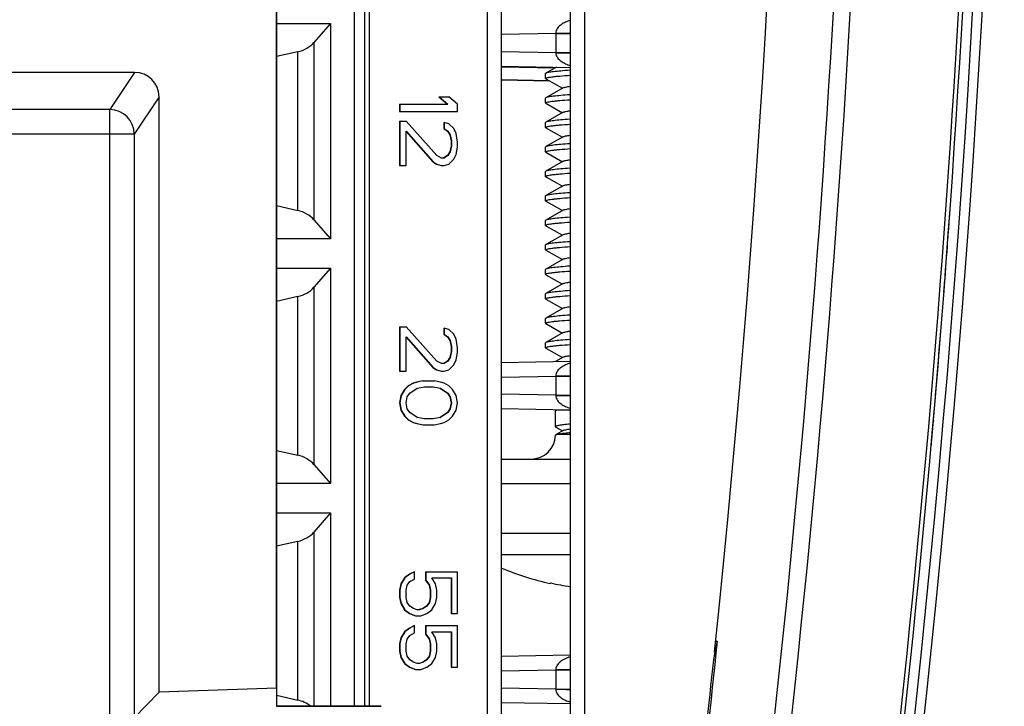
# Model space of a CAD drawing. Header units: millimetres. Extents: x 0 to 841, y 0 to 594.
# Tile 44 of 116: x 413 to 423, y 488 to 495. Entities that reach past the tile are written whole.
import ezdxf

# ---------------------------------------------------------------- set-up
doc = ezdxf.new("R2010")
doc.units = ezdxf.units.MM
doc.header["$LTSCALE"] = 46.255
doc.layers.get('0').update_dxf_attribs({"linetype": 'CONTINUOUS'})
for name, color, linetype in [('CHAMFERS', 7, 'CONTINUOUS'), ('CURVES', 7, 'CONTINUOUS'), ('DATUM_AXIS', 7, 'CONTINUOUS'), ('DRAFTS', 7, 'CONTINUOUS'), ('ECAD_132B5728', 7, 'CONTINUOUS'), ('ROUNDS', 7, 'CONTINUOUS')]:
    doc.layers.add(name, color=color, linetype=linetype)

msp = doc.modelspace()

# ---------------------------------------------------------------- linework, layer by layer
at = {"color": 7, "linetype": 'CONTINUOUS'}
for p, q in [((418.115, 494.2022), (418.0084, 494.141)), ((418.0084, 494.141), (418.0052, 494.1373)), ((418.0084, 494.0836), (418.0052, 494.0873)), ((418.0084, 494.0836), (418.176, 493.9873)), ((418.1843, 493.9921), (418.0084, 493.891)), ((418.0084, 493.891), (418.0052, 493.8873)), ((418.0084, 493.8336), (418.0052, 493.8373)), ((418.0084, 493.8336), (418.176, 493.7373)), ((418.1843, 493.7421), (418.0084, 493.641)), ((418.0084, 493.641), (418.0052, 493.6373)), ((418.0084, 493.5836), (418.0052, 493.5873)), ((418.0084, 493.5836), (418.176, 493.4873)), ((418.1843, 493.4921), (418.0084, 493.391)), ((418.0084, 493.391), (418.0052, 493.3873)), ((418.0084, 493.3336), (418.0052, 493.3373)), ((418.0084, 493.3336), (418.176, 493.2373)), ((418.1843, 493.2421), (418.0084, 493.141)), ((418.0084, 493.141), (418.0052, 493.1373)), ((418.0084, 493.0836), (418.0052, 493.0873)), ((418.0084, 493.0836), (418.176, 492.9873)), ((418.1843, 492.9921), (418.0084, 492.891)), ((418.0084, 492.891), (418.0052, 492.8873)), ((418.0084, 492.8336), (418.0052, 492.8373)), ((418.0084, 492.8336), (418.176, 492.7373)), ((418.1843, 492.7421), (418.0084, 492.641)), ((418.0084, 492.641), (418.0052, 492.6373)), ((418.0084, 492.5836), (418.0052, 492.5873)), ((418.0084, 492.5836), (418.176, 492.4873)), ((418.1843, 492.4921), (418.0084, 492.391)), ((418.0084, 492.391), (418.0052, 492.3873)), ((418.0084, 492.3336), (418.0052, 492.3373)), ((418.0084, 492.3336), (418.176, 492.2373)), ((418.1843, 492.2421), (418.0084, 492.141)), ((418.0084, 492.141), (418.0052, 492.1373)), ((418.0084, 492.0836), (418.0052, 492.0873)), ((418.0084, 492.0836), (418.176, 491.9873)), ((418.1843, 491.9921), (418.0084, 491.891)), ((418.0084, 491.891), (418.0052, 491.8873)), ((418.0084, 491.8336), (418.0052, 491.8373)), ((418.0084, 491.8336), (418.176, 491.7373)), ((418.1843, 491.7421), (418.0084, 491.641)), ((418.0084, 491.641), (418.0052, 491.6373)), ((418.0084, 491.5836), (418.0052, 491.5873)), ((418.0084, 491.5836), (418.176, 491.4873)), ((418.1843, 491.4921), (418.0084, 491.391)), ((418.0084, 491.391), (418.0052, 491.3873)), ((418.0084, 491.3336), (418.0052, 491.3373)), ((418.0084, 491.3336), (418.176, 491.2373)), ((418.1843, 491.2421), (418.1063, 491.1972)), ((418.1089, 490.6987), (418.1052, 490.6944)), ((418.111, 490.6998), (418.1089, 490.6987)), ((418.2552, 490.6998), (418.111, 490.6998)), ((418.1089, 490.4487), (418.1051, 490.4444)), ((418.1052, 490.5301), (418.1089, 490.5259)), ((418.1089, 490.5259), (418.176, 490.4873)), ((418.111, 490.4498), (418.1089, 490.4487)), ((418.1843, 490.4921), (418.111, 490.4499)), ((418.0526, 488.9289), (418.0565, 488.9353))]:
    msp.add_line(p, q, dxfattribs=at)
at = {"color": 9, "linetype": 'CONTINUOUS'}
for p, q in [((418.2552, 490.4498), (418.111, 490.4498)), ((417.5552, 489.4453), (418.2552, 489.4453)), ((417.5552, 489.2249), (418.2552, 489.2249))]:
    msp.add_line(p, q, dxfattribs=at)
at = {"color": 7, "linetype": 'CONTINUOUS'}
for points, knots in [([(418.2531, 494.1706), (418.2216, 494.1684), (418.1655, 494.164), (418.0999, 494.1578), (418.0584, 494.1525), (418.0361, 494.1489), (418.02, 494.1454), (418.0114, 494.1427), (418.0084, 494.141)], [0, 0, 0, 0, 0.3835723, 0.6839995, 0.799789, 0.8913205, 0.9580593, 1, 1, 1, 1]), ([(418.0052, 494.0873), (418.0052, 494.0892), (418.012, 494.0932), (418.0237, 494.0963), (418.0446, 494.1005), (418.0724, 494.1044), (418.1081, 494.1085), (418.1691, 494.1143), (418.2185, 494.1181), (418.2535, 494.1206)], [0, 0, 0, 0, 0.023216, 0.0746478, 0.1569388, 0.2697555, 0.4121159, 0.5825263, 1, 1, 1, 1]), ([(418.1843, 493.9921), (418.1873, 493.9938), (418.1955, 493.9967), (418.2189, 494.0025), (418.2394, 494.0056), (418.2547, 494.0078)], [0, 0, 0, 0, 0.1431209, 0.3578358, 1, 1, 1, 1]), ([(418.0052, 493.8373), (418.0052, 493.8392), (418.012, 493.8432), (418.0236, 493.8463), (418.0445, 493.8505), (418.0724, 493.8544), (418.108, 493.8585), (418.1691, 493.8643), (418.2184, 493.8681), (418.2534, 493.8706)], [0, 0, 0, 0, 0.0232149, 0.0746448, 0.156932, 0.2697472, 0.412105, 0.5825182, 1, 1, 1, 1]), ([(418.2535, 493.9206), (418.2219, 493.9184), (418.1657, 493.9141), (418.1, 493.9078), (418.0585, 493.9025), (418.0361, 493.899), (418.02, 493.8954), (418.0114, 493.8927), (418.0084, 493.891)], [0, 0, 0, 0, 0.3835614, 0.6840029, 0.7997994, 0.8913355, 0.9580726, 1, 1, 1, 1]), ([(418.1843, 493.7421), (418.1873, 493.7438), (418.1955, 493.7467), (418.2189, 493.7525), (418.2394, 493.7556), (418.2547, 493.7578)], [0, 0, 0, 0, 0.1431209, 0.3578358, 1, 1, 1, 1]), ([(418.2534, 493.6706), (418.2218, 493.6684), (418.1656, 493.6641), (418.1, 493.6578), (418.0584, 493.6525), (418.0361, 493.649), (418.02, 493.6454), (418.0114, 493.6427), (418.0084, 493.641)], [0, 0, 0, 0, 0.3835574, 0.6839968, 0.7997932, 0.8913288, 0.9580685, 1, 1, 1, 1]), ([(418.0052, 493.5873), (418.0052, 493.5892), (418.012, 493.5932), (418.0236, 493.5963), (418.0445, 493.6005), (418.0724, 493.6044), (418.108, 493.6085), (418.169, 493.6143), (418.2182, 493.6181), (418.2532, 493.6206)], [0, 0, 0, 0, 0.0232235, 0.0746592, 0.1569496, 0.2697611, 0.412109, 0.582513, 1, 1, 1, 1]), ([(418.1843, 493.4921), (418.1873, 493.4938), (418.1955, 493.4967), (418.2189, 493.5025), (418.2394, 493.5056), (418.2547, 493.5078)], [0, 0, 0, 0, 0.1431209, 0.3578358, 1, 1, 1, 1]), ([(418.0052, 493.3373), (418.0052, 493.3392), (418.012, 493.3432), (418.0236, 493.3463), (418.0445, 493.3505), (418.0723, 493.3544), (418.1079, 493.3585), (418.1689, 493.3643), (418.2182, 493.3681), (418.2531, 493.3706)], [0, 0, 0, 0, 0.0232233, 0.0746554, 0.1569358, 0.2697435, 0.4120898, 0.5824992, 1, 1, 1, 1]), ([(418.2532, 493.4206), (418.2217, 493.4184), (418.1655, 493.414), (418.0999, 493.4078), (418.0584, 493.4025), (418.0361, 493.3989), (418.02, 493.3954), (418.0114, 493.3927), (418.0084, 493.391)], [0, 0, 0, 0, 0.3835666, 0.6839903, 0.7997797, 0.8913175, 0.95806, 1, 1, 1, 1]), ([(418.1843, 493.2421), (418.1873, 493.2438), (418.1955, 493.2467), (418.2189, 493.2525), (418.2394, 493.2556), (418.2547, 493.2578)], [0, 0, 0, 0, 0.143121, 0.3578358, 1, 1, 1, 1]), ([(418.2531, 493.1706), (418.2216, 493.1684), (418.1655, 493.164), (418.0999, 493.1578), (418.0584, 493.1525), (418.0361, 493.1489), (418.02, 493.1454), (418.0114, 493.1427), (418.0084, 493.141)], [0, 0, 0, 0, 0.3835723, 0.6839995, 0.799789, 0.8913205, 0.9580593, 1, 1, 1, 1]), ([(418.0052, 493.0873), (418.0052, 493.0892), (418.012, 493.0932), (418.0237, 493.0963), (418.0446, 493.1005), (418.0724, 493.1044), (418.1081, 493.1085), (418.1691, 493.1143), (418.2185, 493.1181), (418.2535, 493.1206)], [0, 0, 0, 0, 0.023216, 0.0746478, 0.1569388, 0.2697555, 0.4121159, 0.5825263, 1, 1, 1, 1]), ([(418.1843, 492.9921), (418.1873, 492.9938), (418.1955, 492.9967), (418.2189, 493.0025), (418.2394, 493.0056), (418.2547, 493.0078)], [0, 0, 0, 0, 0.1431209, 0.3578358, 1, 1, 1, 1]), ([(418.0052, 492.8373), (418.0052, 492.8392), (418.012, 492.8432), (418.0236, 492.8463), (418.0445, 492.8505), (418.0724, 492.8544), (418.108, 492.8585), (418.1691, 492.8643), (418.2184, 492.8681), (418.2534, 492.8706)], [0, 0, 0, 0, 0.0232149, 0.0746448, 0.156932, 0.2697472, 0.412105, 0.5825182, 1, 1, 1, 1]), ([(418.2535, 492.9206), (418.2219, 492.9184), (418.1657, 492.9141), (418.1, 492.9078), (418.0585, 492.9025), (418.0361, 492.899), (418.02, 492.8954), (418.0114, 492.8927), (418.0084, 492.891)], [0, 0, 0, 0, 0.3835614, 0.6840029, 0.7997994, 0.8913355, 0.9580726, 1, 1, 1, 1]), ([(418.1843, 492.7421), (418.1873, 492.7438), (418.1955, 492.7467), (418.2189, 492.7525), (418.2394, 492.7556), (418.2547, 492.7578)], [0, 0, 0, 0, 0.1431209, 0.3578358, 1, 1, 1, 1]), ([(418.2534, 492.6706), (418.2218, 492.6684), (418.1656, 492.6641), (418.1, 492.6578), (418.0584, 492.6525), (418.0361, 492.649), (418.02, 492.6454), (418.0114, 492.6427), (418.0084, 492.641)], [0, 0, 0, 0, 0.3835574, 0.6839968, 0.7997932, 0.8913288, 0.9580685, 1, 1, 1, 1]), ([(418.0052, 492.5873), (418.0052, 492.5892), (418.012, 492.5932), (418.0236, 492.5963), (418.0445, 492.6005), (418.0724, 492.6044), (418.108, 492.6085), (418.169, 492.6143), (418.2182, 492.6181), (418.2532, 492.6206)], [0, 0, 0, 0, 0.0232235, 0.0746592, 0.1569496, 0.2697611, 0.412109, 0.582513, 1, 1, 1, 1]), ([(418.1843, 492.4921), (418.1873, 492.4938), (418.1955, 492.4967), (418.2189, 492.5025), (418.2394, 492.5056), (418.2547, 492.5078)], [0, 0, 0, 0, 0.1431209, 0.3578358, 1, 1, 1, 1]), ([(418.0052, 492.3373), (418.0052, 492.3392), (418.012, 492.3432), (418.0236, 492.3463), (418.0445, 492.3505), (418.0723, 492.3544), (418.1079, 492.3585), (418.1689, 492.3643), (418.2182, 492.3681), (418.2531, 492.3706)], [0, 0, 0, 0, 0.0232233, 0.0746554, 0.1569358, 0.2697435, 0.4120898, 0.5824992, 1, 1, 1, 1]), ([(418.2532, 492.4206), (418.2217, 492.4184), (418.1655, 492.414), (418.0999, 492.4078), (418.0584, 492.4025), (418.0361, 492.3989), (418.02, 492.3954), (418.0114, 492.3927), (418.0084, 492.391)], [0, 0, 0, 0, 0.3835666, 0.6839903, 0.7997797, 0.8913175, 0.95806, 1, 1, 1, 1]), ([(418.1843, 492.2421), (418.1873, 492.2438), (418.1955, 492.2467), (418.2189, 492.2525), (418.2394, 492.2556), (418.2547, 492.2578)], [0, 0, 0, 0, 0.143121, 0.3578358, 1, 1, 1, 1]), ([(418.2531, 492.1706), (418.2216, 492.1684), (418.1655, 492.164), (418.0999, 492.1578), (418.0584, 492.1525), (418.0361, 492.1489), (418.02, 492.1454), (418.0114, 492.1427), (418.0084, 492.141)], [0, 0, 0, 0, 0.3835723, 0.6839995, 0.799789, 0.8913205, 0.9580593, 1, 1, 1, 1]), ([(418.0052, 492.0873), (418.0052, 492.0892), (418.012, 492.0932), (418.0237, 492.0963), (418.0446, 492.1005), (418.0724, 492.1044), (418.1081, 492.1085), (418.1691, 492.1143), (418.2185, 492.1181), (418.2535, 492.1206)], [0, 0, 0, 0, 0.023216, 0.0746478, 0.1569388, 0.2697555, 0.4121159, 0.5825263, 1, 1, 1, 1]), ([(418.1843, 491.9921), (418.1873, 491.9938), (418.1955, 491.9967), (418.2189, 492.0025), (418.2394, 492.0056), (418.2547, 492.0078)], [0, 0, 0, 0, 0.1431209, 0.3578358, 1, 1, 1, 1]), ([(418.0052, 491.8373), (418.0052, 491.8392), (418.012, 491.8432), (418.0236, 491.8463), (418.0445, 491.8505), (418.0724, 491.8544), (418.108, 491.8585), (418.1691, 491.8643), (418.2184, 491.8681), (418.2534, 491.8706)], [0, 0, 0, 0, 0.0232149, 0.0746448, 0.156932, 0.2697472, 0.412105, 0.5825182, 1, 1, 1, 1]), ([(418.2535, 491.9206), (418.2219, 491.9184), (418.1657, 491.9141), (418.1, 491.9078), (418.0585, 491.9025), (418.0361, 491.899), (418.02, 491.8954), (418.0114, 491.8927), (418.0084, 491.891)], [0, 0, 0, 0, 0.3835614, 0.6840029, 0.7997994, 0.8913355, 0.9580726, 1, 1, 1, 1]), ([(418.1843, 491.7421), (418.1873, 491.7438), (418.1955, 491.7467), (418.2189, 491.7525), (418.2394, 491.7556), (418.2547, 491.7578)], [0, 0, 0, 0, 0.1431209, 0.3578358, 1, 1, 1, 1]), ([(418.2534, 491.6706), (418.2218, 491.6684), (418.1656, 491.6641), (418.1, 491.6578), (418.0584, 491.6525), (418.0361, 491.649), (418.02, 491.6454), (418.0114, 491.6427), (418.0084, 491.641)], [0, 0, 0, 0, 0.3835574, 0.6839968, 0.7997932, 0.8913288, 0.9580685, 1, 1, 1, 1]), ([(418.0052, 491.5873), (418.0052, 491.5892), (418.012, 491.5932), (418.0236, 491.5963), (418.0445, 491.6005), (418.0724, 491.6044), (418.108, 491.6085), (418.169, 491.6143), (418.2182, 491.6181), (418.2532, 491.6206)], [0, 0, 0, 0, 0.0232235, 0.0746592, 0.1569496, 0.2697611, 0.412109, 0.582513, 1, 1, 1, 1]), ([(418.1843, 491.4921), (418.1873, 491.4938), (418.1955, 491.4967), (418.2189, 491.5025), (418.2394, 491.5056), (418.2547, 491.5078)], [0, 0, 0, 0, 0.1431209, 0.3578358, 1, 1, 1, 1]), ([(418.0052, 491.3373), (418.0052, 491.3392), (418.012, 491.3432), (418.0236, 491.3463), (418.0445, 491.3505), (418.0723, 491.3544), (418.1079, 491.3585), (418.1689, 491.3643), (418.2182, 491.3681), (418.2531, 491.3706)], [0, 0, 0, 0, 0.0232233, 0.0746554, 0.1569358, 0.2697435, 0.4120898, 0.5824992, 1, 1, 1, 1]), ([(418.2532, 491.4206), (418.2217, 491.4184), (418.1655, 491.414), (418.0999, 491.4078), (418.0584, 491.4025), (418.0361, 491.3989), (418.02, 491.3954), (418.0114, 491.3927), (418.0084, 491.391)], [0, 0, 0, 0, 0.3835666, 0.6839903, 0.7997797, 0.8913175, 0.95806, 1, 1, 1, 1]), ([(418.1843, 491.2421), (418.1873, 491.2438), (418.1955, 491.2467), (418.2189, 491.2525), (418.2394, 491.2556), (418.2547, 491.2578)], [0, 0, 0, 0, 0.143121, 0.3578358, 1, 1, 1, 1]), ([(418.111, 490.6998), (418.1116, 490.7), (418.1143, 490.701), (418.1172, 490.7016), (418.1195, 490.7021)], [0, 0, 0, 0, 0.1941839, 1, 1, 1, 1]), ([(418.2534, 490.5575), (418.2322, 490.5555), (418.1955, 490.5517), (418.1532, 490.5458), (418.1282, 490.541), (418.1161, 490.5375), (418.1086, 490.5348), (418.1052, 490.5315), (418.1052, 490.5301)], [0, 0, 0, 0, 0.4181094, 0.7274198, 0.8386574, 0.9201903, 0.9725313, 1, 1, 1, 1]), ([(418.111, 490.4498), (418.1168, 490.4524), (418.1331, 490.4564), (418.1632, 490.4617), (418.2047, 490.4669), (418.2361, 490.4702), (418.2535, 490.4718)], [0, 0, 0, 0, 0.1319076, 0.3448102, 0.6358473, 1, 1, 1, 1]), ([(418.1843, 490.4921), (418.1873, 490.4938), (418.1955, 490.4967), (418.2189, 490.5025), (418.2394, 490.5056), (418.2547, 490.5078)], [0, 0, 0, 0, 0.1431209, 0.3578358, 1, 1, 1, 1])]:
    msp.add_open_spline(points, degree=3, knots=knots, dxfattribs=at)
at = {"layer": 'CHAMFERS', "color": 7, "linetype": 'CONTINUOUS'}
msp.add_line((415.2552, 487.8617), (415.2552, 487.6769), dxfattribs=at)
at = {"layer": 'CURVES', "color": 40, "linetype": 'CONTINUOUS'}
for p, q in [((415.2552, 497.0956), (415.2552, 487.6769)), ((422.127, 492.6046), (422.1272, 492.608)), ((422.1033, 492.282), (422.1036, 492.2857)), ((422.0975, 492.2042), (422.0977, 492.2072)), ((422.0062, 491.0535), (422.0066, 491.059)), ((421.9742, 490.6769), (421.9749, 490.6849)), ((421.9749, 490.6853), (421.9749, 490.6848)), ((421.9674, 490.5977), (421.9671, 490.594)), ((415.2552, 487.6769), (416.3238, 487.6756))]:
    msp.add_line(p, q, dxfattribs=at)
for start, end in [(355.866282, 355.902246), (355.804793, 355.864891), (355.577355, 355.674837), (354.927132, 355.366099)]:
    msp.add_arc((282.4914, 502.6998), 140, start, end, dxfattribs=at)
for major_axis, start_param, end_param in [((140, 0), 6.2087246, 6.211018), ((0, 140), -1.6458179, -1.6452728), ((0, 140), 4.6351993, 4.6373544), ((140, 0), 6.1946471, 6.2037267)]:
    msp.add_ellipse((282.4914, 502.6998), major_axis=major_axis, ratio=1, start_param=start_param, end_param=end_param, dxfattribs=at)
at = {"layer": 'DATUM_AXIS', "color": 7, "linetype": 'CONTINUOUS'}
for p, q in [((418.0052, 494.0873), (418.0052, 494.1373)), ((418.0052, 493.8373), (418.0052, 493.8873)), ((418.0052, 493.5873), (418.0052, 493.6373)), ((418.0052, 493.3373), (418.0052, 493.3873)), ((418.0052, 493.0873), (418.0052, 493.1373)), ((418.0052, 492.8373), (418.0052, 492.8873)), ((418.0052, 492.5873), (418.0052, 492.6373)), ((418.0052, 492.3373), (418.0052, 492.3873)), ((418.0052, 492.0873), (418.0052, 492.1373)), ((418.0052, 491.8373), (418.0052, 491.8873)), ((418.0052, 491.5873), (418.0052, 491.6373)), ((418.0052, 491.3373), (418.0052, 491.3873)), ((418.1052, 490.5301), (418.1052, 490.6944))]:
    msp.add_line(p, q, dxfattribs=at)
for centre, radius, start, end in [((417.8552, 490.4498), 0.25, 270, 358.76145), ((418.7552, 492.0088), 3.159, 247.64903, 257.15058)]:
    msp.add_arc(centre, radius, start, end, dxfattribs=at)
at = {"layer": 'DRAFTS', "color": 7, "linetype": 'CONTINUOUS'}
for p, q in [((415.2552, 487.8617), (415.2552, 517.5379)), ((419.7423, 488.3405), (419.7613, 488.3404)), ((419.7222, 488.1497), (419.7387, 488.2299)), ((419.7387, 488.2299), (419.7307, 488.2299)), ((415.2552, 487.8617), (414.0552, 487.8198))]:
    msp.add_line(p, q, dxfattribs=at)
for start, end in [(353.981236, 6.018764), (353.359884, 353.947767)]:
    msp.add_arc((282.4914, 502.6998), 138, start, end, dxfattribs=at)
msp.add_ellipse((282.4914, 516.64), major_axis=(0, 140.8203), ratio=0.9950882, start_param=-1.7739375, end_param=-1.7731366, dxfattribs=at)
at = {"layer": 'ECAD_132B5728', "color": 9, "linetype": 'CONTINUOUS'}
for p, q in [((416.0513, 487.6759), (416.0513, 494.7998)), ((417.4104, 487.2998), (417.4104, 494.7998)), ((415.4733, 492.7397), (415.4733, 494.3599)), ((415.6375, 494.4544), (415.6375, 492.6451)), ((415.6375, 491.9544), (415.6375, 490.1451)), ((415.4733, 490.2397), (415.4733, 491.8599)), ((415.6375, 489.4544), (415.6375, 487.6764)), ((415.4733, 487.7397), (415.4733, 489.3599))]:
    msp.add_line(p, q, dxfattribs=at)
at = {"layer": 'ECAD_132B5728', "color": 7, "linetype": 'CONTINUOUS'}
for p, q in [((416.1579, 487.6758), (416.1579, 494.7998)), ((416.2016, 494.7998), (416.2016, 487.6757)), ((417.5552, 487.2998), (417.5552, 494.7998)), ((415.2552, 494.6498), (415.8056, 494.6498)), ((415.8056, 494.6498), (415.6375, 494.4544)), ((415.8056, 494.6498), (415.8056, 492.4498)), ((415.4733, 494.3599), (415.2552, 494.3106)), ((416.914, 493.8998), (417.0174, 493.8998)), ((416.914, 493.8998), (417.0017, 493.8248)), ((416.9171, 493.8998), (417.0048, 493.8248)), ((417.1051, 493.8248), (417.0174, 493.8998)), ((416.5132, 493.8248), (417.0048, 493.8248)), ((416.5132, 493.8248), (416.5132, 493.7498)), ((416.5162, 493.8248), (416.5162, 493.7498)), ((417.1051, 493.7498), (417.1051, 493.8248)), ((416.5132, 493.7498), (417.1051, 493.7498)), ((416.5132, 493.6498), (416.5789, 493.6498)), ((416.5132, 493.6498), (416.5132, 493.1998)), ((416.5162, 493.6498), (416.5162, 493.1998)), ((416.8921, 493.2998), (416.5789, 493.6498)), ((416.9642, 493.6373), (416.9672, 493.6373)), ((416.9642, 493.6373), (416.9642, 493.5748)), ((416.9642, 493.5748), (416.9672, 493.5748)), ((416.9642, 493.5748), (417.0017, 493.5498)), ((417.0174, 493.6248), (416.9672, 493.6373)), ((416.9672, 493.6373), (416.9672, 493.5748)), ((416.9672, 493.5748), (417.0048, 493.5498)), ((417.0675, 493.5748), (417.0174, 493.6248)), ((417.0925, 493.5248), (417.0675, 493.5748)), ((416.5789, 493.5498), (416.8545, 493.2373)), ((416.5789, 493.1998), (416.5789, 493.5498)), ((416.5789, 493.5463), (416.8514, 493.2373)), ((417.0017, 493.5498), (417.0048, 493.5498)), ((417.0017, 493.5498), (417.0268, 493.5123)), ((417.0048, 493.5498), (417.0299, 493.5123)), ((417.0268, 493.5123), (417.0299, 493.5123)), ((417.0268, 493.5123), (417.0393, 493.4498)), ((417.0299, 493.5123), (417.0424, 493.4498)), ((417.1051, 493.4373), (417.0925, 493.5248)), ((417.0393, 493.3998), (417.0268, 493.3373)), ((417.0424, 493.3998), (417.0299, 493.3373)), ((417.0393, 493.4498), (417.0424, 493.4498)), ((417.0393, 493.4498), (417.0393, 493.3998)), ((417.0393, 493.3998), (417.0424, 493.3998)), ((417.0424, 493.4498), (417.0424, 493.3998)), ((417.0925, 493.3123), (417.1051, 493.3873)), ((417.1051, 493.3873), (417.1051, 493.4373)), ((416.9422, 493.2748), (416.8921, 493.2998)), ((416.9672, 493.2748), (416.9422, 493.2748)), ((417.0017, 493.2998), (416.9663, 493.2762)), ((417.0048, 493.2998), (416.9672, 493.2748)), ((417.0268, 493.3373), (417.0017, 493.2998)), ((417.0017, 493.2998), (417.0048, 493.2998)), ((417.0299, 493.3373), (417.0048, 493.2998)), ((417.0174, 493.2123), (417.0675, 493.2623)), ((417.0268, 493.3373), (417.0299, 493.3373)), ((417.0675, 493.2623), (417.0925, 493.3123)), ((416.5132, 493.1998), (416.5789, 493.1998)), ((416.8514, 493.2373), (416.8545, 493.2373)), ((416.8514, 493.2373), (416.889, 493.2123)), ((416.8545, 493.2373), (416.8921, 493.2123)), ((416.889, 493.2123), (416.8921, 493.2123)), ((416.889, 493.2123), (416.9391, 493.1998)), ((416.8921, 493.2123), (416.9422, 493.1998)), ((416.9391, 493.1998), (416.9672, 493.1998)), ((416.9672, 493.1998), (417.0174, 493.2123)), ((415.2552, 492.7889), (415.4733, 492.7397)), ((415.6375, 492.6451), (415.8056, 492.4498)), ((415.8056, 492.4498), (415.2552, 492.4498)), ((415.2552, 492.1498), (415.8056, 492.1498)), ((415.8056, 492.1498), (415.6375, 491.9544)), ((415.8056, 492.1498), (415.8056, 489.9498)), ((415.4733, 491.8599), (415.2552, 491.8106)), ((416.5132, 491.5498), (416.5789, 491.5498)), ((416.5132, 491.5498), (416.5132, 491.0998)), ((416.5162, 491.5498), (416.5162, 491.0998)), ((416.8921, 491.1998), (416.5789, 491.5498)), ((416.5789, 491.4498), (416.8545, 491.1373)), ((416.5789, 491.0998), (416.5789, 491.4498)), ((416.5789, 491.4463), (416.8514, 491.1373)), ((416.9642, 491.5373), (416.9672, 491.5373)), ((416.9642, 491.5373), (416.9642, 491.4748)), ((416.9642, 491.4748), (416.9672, 491.4748)), ((416.9642, 491.4748), (417.0017, 491.4498)), ((417.0174, 491.5248), (416.9672, 491.5373)), ((416.9672, 491.5373), (416.9672, 491.4748)), ((416.9672, 491.4748), (417.0048, 491.4498)), ((417.0017, 491.4498), (417.0048, 491.4498)), ((417.0017, 491.4498), (417.0268, 491.4123)), ((417.0048, 491.4498), (417.0299, 491.4123)), ((417.0675, 491.4748), (417.0174, 491.5248)), ((417.0925, 491.4248), (417.0675, 491.4748)), ((417.0268, 491.4123), (417.0299, 491.4123)), ((417.0268, 491.4123), (417.0393, 491.3498)), ((417.0299, 491.4123), (417.0424, 491.3498)), ((417.0393, 491.3498), (417.0424, 491.3498)), ((417.0393, 491.3498), (417.0393, 491.2998)), ((417.0424, 491.3498), (417.0424, 491.2998)), ((417.1051, 491.3373), (417.0925, 491.4248)), ((417.0393, 491.2998), (417.0268, 491.2373)), ((417.0424, 491.2998), (417.0299, 491.2373)), ((417.0393, 491.2998), (417.0424, 491.2998)), ((417.0925, 491.2123), (417.1051, 491.2873)), ((417.1051, 491.2873), (417.1051, 491.3373)), ((416.8514, 491.1373), (416.8545, 491.1373)), ((416.8514, 491.1373), (416.889, 491.1123)), ((416.8545, 491.1373), (416.8921, 491.1123)), ((416.9422, 491.1748), (416.8921, 491.1998)), ((416.9672, 491.1748), (416.9422, 491.1748)), ((417.0017, 491.1998), (416.9663, 491.1762)), ((417.0048, 491.1998), (416.9672, 491.1748)), ((417.0268, 491.2373), (417.0017, 491.1998)), ((417.0017, 491.1998), (417.0048, 491.1998)), ((417.0299, 491.2373), (417.0048, 491.1998)), ((417.0174, 491.1123), (417.0675, 491.1623)), ((417.0268, 491.2373), (417.0299, 491.2373)), ((417.0675, 491.1623), (417.0925, 491.2123)), ((416.5132, 491.0998), (416.5789, 491.0998)), ((416.889, 491.1123), (416.8921, 491.1123)), ((416.889, 491.1123), (416.9391, 491.0998)), ((416.8921, 491.1123), (416.9422, 491.0998)), ((416.9391, 491.0998), (416.9672, 491.0998)), ((416.9672, 491.0998), (417.0174, 491.1123)), ((416.6008, 490.9498), (416.5633, 490.9123)), ((416.6039, 490.9498), (416.5664, 490.9123)), ((416.651, 490.9748), (416.6008, 490.9498)), ((416.6008, 490.9498), (416.6039, 490.9498)), ((416.6541, 490.9748), (416.6039, 490.9498)), ((416.6885, 490.9873), (416.651, 490.9748)), ((416.651, 490.9748), (416.6541, 490.9748)), ((416.6916, 490.9873), (416.6541, 490.9748)), ((416.7512, 490.9998), (416.6885, 490.9873)), ((416.6885, 490.9873), (416.6916, 490.9873)), ((416.7543, 490.9998), (416.6916, 490.9873)), ((416.6916, 490.9248), (416.7668, 490.9373)), ((416.7512, 490.9998), (416.867, 490.9998)), ((416.7668, 490.9373), (416.8545, 490.9373)), ((416.8544, 490.9368), (416.9266, 490.9248)), ((416.8545, 490.9373), (416.9297, 490.9248)), ((416.9297, 490.9873), (416.867, 490.9998)), ((416.9672, 490.9748), (416.9297, 490.9873)), ((417.0174, 490.9498), (416.9672, 490.9748)), ((417.0549, 490.9123), (417.0174, 490.9498)), ((416.5257, 490.8498), (416.5132, 490.7748)), ((416.5288, 490.8498), (416.5162, 490.7748)), ((416.5633, 490.9123), (416.5257, 490.8498)), ((416.5257, 490.8498), (416.5288, 490.8498)), ((416.5664, 490.9123), (416.5288, 490.8498)), ((416.5633, 490.9123), (416.5664, 490.9123)), ((416.5789, 490.7748), (416.5914, 490.8373)), ((416.5914, 490.8373), (416.6165, 490.8748)), ((416.6165, 490.8748), (416.6916, 490.9248)), ((416.9266, 490.9248), (416.9297, 490.9248)), ((416.9266, 490.9248), (417.0017, 490.8748)), ((416.9297, 490.9248), (417.0048, 490.8748)), ((417.0017, 490.8748), (417.0048, 490.8748)), ((417.0017, 490.8748), (417.0268, 490.8373)), ((417.0048, 490.8748), (417.0299, 490.8373)), ((417.0268, 490.8373), (417.0299, 490.8373)), ((417.0268, 490.8373), (417.0393, 490.7748)), ((417.0299, 490.8373), (417.0424, 490.7748)), ((417.0925, 490.8498), (417.0549, 490.9123)), ((417.1051, 490.7748), (417.0925, 490.8498)), ((416.5132, 490.7748), (416.5162, 490.7748)), ((416.5132, 490.7748), (416.5257, 490.6998)), ((416.5162, 490.7748), (416.5288, 490.6998)), ((416.5914, 490.7123), (416.5789, 490.7748)), ((417.0393, 490.7748), (417.0268, 490.7123)), ((417.0424, 490.7748), (417.0299, 490.7123)), ((417.0393, 490.7748), (417.0424, 490.7748)), ((417.0925, 490.6998), (417.1051, 490.7748)), ((416.5257, 490.6998), (416.5288, 490.6998)), ((416.5257, 490.6998), (416.5633, 490.6373)), ((416.5288, 490.6998), (416.5664, 490.6373)), ((416.5633, 490.6373), (416.5664, 490.6373)), ((416.5633, 490.6373), (416.6008, 490.5998)), ((416.5664, 490.6373), (416.6039, 490.5998)), ((416.6165, 490.6748), (416.5914, 490.7123)), ((416.6916, 490.6248), (416.6165, 490.6748)), ((417.0017, 490.6748), (416.9266, 490.6248)), ((417.0048, 490.6748), (416.9297, 490.6248)), ((417.0268, 490.7123), (417.0017, 490.6748)), ((417.0017, 490.6748), (417.0048, 490.6748)), ((417.0299, 490.7123), (417.0048, 490.6748)), ((417.0174, 490.5998), (417.0549, 490.6373)), ((417.0268, 490.7123), (417.0299, 490.7123)), ((417.0549, 490.6373), (417.0925, 490.6998)), ((416.6008, 490.5998), (416.6039, 490.5998)), ((416.6008, 490.5998), (416.651, 490.5748)), ((416.6039, 490.5998), (416.6541, 490.5748)), ((416.651, 490.5748), (416.6541, 490.5748)), ((416.651, 490.5748), (416.6885, 490.5623)), ((416.6541, 490.5748), (416.6916, 490.5623)), ((416.6885, 490.5623), (416.6916, 490.5623)), ((416.6885, 490.5623), (416.7512, 490.5498)), ((416.7668, 490.6123), (416.6916, 490.6248)), ((416.6916, 490.5623), (416.7543, 490.5498)), ((416.7512, 490.5498), (416.867, 490.5498)), ((416.8545, 490.6123), (416.7668, 490.6123)), ((416.9266, 490.6248), (416.8544, 490.6128)), ((416.9297, 490.6248), (416.8545, 490.6123)), ((416.867, 490.5498), (416.9297, 490.5623)), ((416.9266, 490.6248), (416.9297, 490.6248)), ((416.9297, 490.5623), (416.9672, 490.5748)), ((416.9672, 490.5748), (417.0174, 490.5998)), ((415.2552, 490.2889), (415.4733, 490.2397)), ((415.6375, 490.1451), (415.8056, 489.9498)), ((415.8056, 489.9498), (415.2552, 489.9498)), ((415.2552, 489.6498), (415.8056, 489.6498)), ((415.8056, 489.6498), (415.6375, 489.4544)), ((415.8056, 489.6498), (415.8056, 487.6762)), ((415.4733, 489.3599), (415.2552, 489.3106)), ((416.6134, 489.0248), (416.5633, 488.9873)), ((416.6165, 489.0248), (416.5664, 488.9873)), ((416.6635, 489.0498), (416.6134, 489.0248)), ((416.6134, 489.0248), (416.6165, 489.0248)), ((416.6666, 489.0498), (416.6165, 489.0248)), ((416.6635, 489.0498), (416.6666, 489.0498)), ((416.6666, 488.9748), (416.6666, 489.0498)), ((416.7762, 489.0498), (417.1051, 489.0498)), ((416.7762, 489.0498), (416.7762, 488.9623)), ((416.7793, 489.0498), (416.7793, 488.9623)), ((417.1051, 488.6248), (417.1051, 489.0498)), ((416.5257, 488.9248), (416.5132, 488.8623)), ((416.5288, 488.9248), (416.5162, 488.8623)), ((416.5633, 488.9873), (416.5257, 488.9248)), ((416.5257, 488.9248), (416.5288, 488.9248)), ((416.5664, 488.9873), (416.5288, 488.9248)), ((416.5633, 488.9873), (416.5664, 488.9873)), ((416.5914, 488.9123), (416.6165, 488.9498)), ((416.6165, 488.9498), (416.6666, 488.9748)), ((416.7762, 488.9623), (416.7793, 488.9623)), ((416.7762, 488.9623), (416.8138, 488.9123)), ((416.7793, 488.9623), (416.8169, 488.9123)), ((416.842, 488.9873), (417.0424, 488.9873)), ((416.8796, 488.9248), (416.842, 488.9873)), ((416.8921, 488.8623), (416.8796, 488.9248)), ((417.0393, 488.9873), (417.0393, 488.6248)), ((417.0424, 488.9873), (417.0424, 488.6248)), ((416.5132, 488.8623), (416.5162, 488.8623)), ((416.5132, 488.8623), (416.5132, 488.7873)), ((416.5162, 488.8623), (416.5162, 488.7873)), ((416.5789, 488.8623), (416.5914, 488.9123)), ((416.5789, 488.7873), (416.5789, 488.8623)), ((416.8138, 488.9123), (416.8169, 488.9123)), ((416.8138, 488.9123), (416.8263, 488.8623)), ((416.8169, 488.9123), (416.8294, 488.8623)), ((416.8263, 488.8623), (416.8294, 488.8623)), ((416.8263, 488.8623), (416.8263, 488.7873)), ((416.8294, 488.8623), (416.8294, 488.7873)), ((416.8921, 488.7873), (416.8921, 488.8623)), ((416.5132, 488.7873), (416.5162, 488.7873)), ((416.5132, 488.7873), (416.5257, 488.7248)), ((416.5162, 488.7873), (416.5288, 488.7248)), ((416.5257, 488.7248), (416.5288, 488.7248)), ((416.5257, 488.7248), (416.5633, 488.6623)), ((416.5288, 488.7248), (416.5664, 488.6623)), ((416.5914, 488.7373), (416.5789, 488.7873)), ((416.6165, 488.6998), (416.5914, 488.7373)), ((416.8138, 488.7373), (416.7888, 488.6998)), ((416.8169, 488.7373), (416.7919, 488.6998)), ((416.8263, 488.7873), (416.8138, 488.7373)), ((416.8138, 488.7373), (416.8169, 488.7373)), ((416.8294, 488.7873), (416.8169, 488.7373)), ((416.8263, 488.7873), (416.8294, 488.7873)), ((416.842, 488.6623), (416.8796, 488.7248)), ((416.8796, 488.7248), (416.8921, 488.7873)), ((416.5633, 488.6623), (416.5664, 488.6623)), ((416.5633, 488.6623), (416.6134, 488.6248)), ((416.5664, 488.6623), (416.6165, 488.6248)), ((416.6134, 488.6248), (416.6165, 488.6248)), ((416.6134, 488.6248), (416.676, 488.5998)), ((416.6541, 488.6748), (416.6165, 488.6998)), ((416.6165, 488.6248), (416.6791, 488.5998)), ((416.6916, 488.6623), (416.6541, 488.6748)), ((416.7167, 488.6623), (416.6916, 488.6623)), ((416.7512, 488.6748), (416.7164, 488.6632)), ((416.7543, 488.6748), (416.7167, 488.6623)), ((416.7292, 488.5998), (416.7919, 488.6248)), ((416.7888, 488.6998), (416.7512, 488.6748)), ((416.7512, 488.6748), (416.7543, 488.6748)), ((416.7919, 488.6998), (416.7543, 488.6748)), ((416.7888, 488.6998), (416.7919, 488.6998)), ((416.7919, 488.6248), (416.842, 488.6623)), ((417.0393, 488.6248), (417.1051, 488.6248)), ((416.676, 488.5998), (416.7292, 488.5998)), ((416.5633, 488.4373), (416.5257, 488.3748)), ((416.5664, 488.4373), (416.5288, 488.3748)), ((416.6134, 488.4748), (416.5633, 488.4373)), ((416.5633, 488.4373), (416.5664, 488.4373)), ((416.6165, 488.4748), (416.5664, 488.4373)), ((416.6635, 488.4998), (416.6134, 488.4748)), ((416.6134, 488.4748), (416.6165, 488.4748)), ((416.6666, 488.4998), (416.6165, 488.4748)), ((416.6165, 488.3998), (416.6666, 488.4248)), ((416.6635, 488.4998), (416.6666, 488.4998)), ((416.6666, 488.4248), (416.6666, 488.4998)), ((416.7762, 488.4998), (417.1051, 488.4998)), ((416.7762, 488.4998), (416.7762, 488.4123)), ((416.7793, 488.4998), (416.7793, 488.4123)), ((416.842, 488.4373), (417.0424, 488.4373)), ((416.8796, 488.3748), (416.842, 488.4373)), ((417.0393, 488.4373), (417.0393, 488.0748)), ((417.0424, 488.4373), (417.0424, 488.0748)), ((417.1051, 488.0748), (417.1051, 488.4998)), ((416.5257, 488.3748), (416.5132, 488.3123)), ((416.5288, 488.3748), (416.5162, 488.3123)), ((416.5257, 488.3748), (416.5288, 488.3748)), ((416.5789, 488.3123), (416.5914, 488.3623)), ((416.5914, 488.3623), (416.6165, 488.3998)), ((416.7762, 488.4123), (416.7793, 488.4123)), ((416.7762, 488.4123), (416.8138, 488.3623)), ((416.7793, 488.4123), (416.8169, 488.3623)), ((416.8138, 488.3623), (416.8169, 488.3623)), ((416.8138, 488.3623), (416.8263, 488.3123)), ((416.8169, 488.3623), (416.8294, 488.3123)), ((416.8921, 488.3123), (416.8796, 488.3748)), ((416.5132, 488.3123), (416.5162, 488.3123)), ((416.5132, 488.3123), (416.5132, 488.2373)), ((416.5132, 488.2373), (416.5162, 488.2373)), ((416.5132, 488.2373), (416.5257, 488.1748)), ((416.5162, 488.3123), (416.5162, 488.2373)), ((416.5162, 488.2373), (416.5288, 488.1748)), ((416.5789, 488.2373), (416.5789, 488.3123)), ((416.5914, 488.1873), (416.5789, 488.2373)), ((416.8263, 488.2373), (416.8138, 488.1873)), ((416.8294, 488.2373), (416.8169, 488.1873)), ((416.8263, 488.3123), (416.8294, 488.3123)), ((416.8263, 488.3123), (416.8263, 488.2373)), ((416.8263, 488.2373), (416.8294, 488.2373)), ((416.8294, 488.3123), (416.8294, 488.2373)), ((416.8796, 488.1748), (416.8921, 488.2373)), ((416.8921, 488.2373), (416.8921, 488.3123)), ((416.5257, 488.1748), (416.5288, 488.1748)), ((416.5257, 488.1748), (416.5633, 488.1123)), ((416.5288, 488.1748), (416.5664, 488.1123)), ((416.6165, 488.1498), (416.5914, 488.1873)), ((416.6541, 488.1248), (416.6165, 488.1498)), ((416.6916, 488.1123), (416.6541, 488.1248)), ((416.7512, 488.1248), (416.7164, 488.1132)), ((416.7543, 488.1248), (416.7167, 488.1123)), ((416.7888, 488.1498), (416.7512, 488.1248)), ((416.7512, 488.1248), (416.7543, 488.1248)), ((416.7919, 488.1498), (416.7543, 488.1248)), ((416.8138, 488.1873), (416.7888, 488.1498)), ((416.7888, 488.1498), (416.7919, 488.1498)), ((416.8169, 488.1873), (416.7919, 488.1498)), ((416.8138, 488.1873), (416.8169, 488.1873)), ((416.842, 488.1123), (416.8796, 488.1748)), ((416.5633, 488.1123), (416.5664, 488.1123)), ((416.5633, 488.1123), (416.6134, 488.0748)), ((416.5664, 488.1123), (416.6165, 488.0748)), ((416.6134, 488.0748), (416.6165, 488.0748)), ((416.6134, 488.0748), (416.676, 488.0498)), ((416.6165, 488.0748), (416.6791, 488.0498)), ((416.676, 488.0498), (416.7292, 488.0498)), ((416.7167, 488.1123), (416.6916, 488.1123)), ((416.7292, 488.0498), (416.7919, 488.0748)), ((416.7919, 488.0748), (416.842, 488.1123)), ((417.0393, 488.0748), (417.1051, 488.0748)), ((415.2552, 487.7889), (415.4733, 487.7397))]:
    msp.add_line(p, q, dxfattribs=at)
for centre, major_axis, start_param, end_param in [((415.5146, 494.4544), (0.1461, 0.0744), -2.0787712, -0.8396827), ((415.5146, 492.6451), (0.1461, -0.0744), 0.8396827, 2.0787712), ((415.5146, 491.9544), (0.1461, 0.0744), -2.0787712, -0.8396827), ((415.5146, 490.1451), (0.1461, -0.0744), 0.8396827, 2.0787712), ((415.5146, 489.4544), (0.1461, 0.0744), -2.0787712, -0.8396827), ((415.5146, 487.6451), (0.1461, -0.0744), 1.1596822, 2.0787712)]:
    msp.add_ellipse(centre, major_axis=major_axis, ratio=0.4570455, start_param=start_param, end_param=end_param, dxfattribs=at)
at = {"layer": 'ROUNDS', "color": 7, "linetype": 'CONTINUOUS'}
for p, q in [((418.2552, 496.9545), (418.2552, 486.7196)), ((417.5552, 494.212), (418.2552, 494.1998)), ((413.8055, 494.1498), (411.2675, 494.1498)), ((418.0483, 494.0607), (417.5552, 494.0709)), ((414.0552, 487.8198), (414.0552, 493.8999)), ((417.5552, 491.1876), (418.2552, 491.1998)), ((418.2552, 490.6998), (417.5552, 490.712)), ((417.5552, 490.1998), (418.2552, 490.1998)), ((417.5552, 488.1876), (418.2552, 488.1998)), ((413.8017, 487.5574), (414.0552, 487.8198)), ((416.3238, 487.6756), (415.2552, 487.6769)), ((418.2552, 487.6998), (417.5552, 487.712))]:
    msp.add_line(p, q, dxfattribs=at)
at = {"layer": 'ROUNDS', "color": 9, "linetype": 'CONTINUOUS'}
for p, q in [((418.4026, 496.9597), (418.4025, 486.7222)), ((418.1078, 494.5472), (417.5552, 494.5376)), ((418.1078, 494.5498), (418.1078, 494.5472)), ((418.1078, 494.5472), (418.2552, 494.5472)), ((418.1078, 494.5472), (418.1078, 494.3523)), ((417.5552, 494.362), (418.1078, 494.3523)), ((418.1078, 494.3523), (418.2552, 494.3523)), ((418.1078, 494.3523), (418.1078, 494.3498)), ((417.5552, 494.2045), (418.1024, 494.195)), ((413.8055, 494.1498), (413.5518, 493.7691)), ((418.0443, 494.063), (417.5552, 494.0732)), ((414.0552, 493.8999), (413.8017, 493.5195)), ((413.5518, 493.7691), (411.5051, 493.7691)), ((413.5518, 487.5403), (413.5518, 493.7691)), ((413.8017, 493.5195), (411.3976, 493.5195)), ((413.8017, 493.5195), (413.8017, 487.5574)), ((417.5552, 491.0376), (418.1078, 491.0472)), ((418.1078, 491.0498), (418.1078, 491.0472)), ((418.1078, 491.0472), (418.2552, 491.0472)), ((418.1078, 491.0472), (418.1078, 490.8523)), ((418.1078, 490.8523), (417.5552, 490.862)), ((418.1078, 490.8523), (418.2552, 490.8523)), ((418.1078, 490.8523), (418.1078, 490.8498)), ((417.5552, 489.9498), (418.2552, 489.9498)), ((417.5552, 488.0376), (418.1078, 488.0472)), ((418.1078, 488.0498), (418.1078, 488.0472)), ((418.1078, 488.0472), (418.2552, 488.0472)), ((418.1078, 488.0472), (418.1078, 487.8523)), ((418.1078, 487.8523), (417.5552, 487.862)), ((418.1078, 487.8523), (418.2552, 487.8523)), ((418.1078, 487.8523), (418.1078, 487.8498))]:
    msp.add_line(p, q, dxfattribs=at)
at = {"layer": 'ROUNDS', "color": 7, "linetype": 'CONTINUOUS'}
for centre, radius, start, end in [((282.4914, 502.6998), 140, 352.357035, 7.642965), ((282.4914, 502.6998), 140.2, 353.484254, 6.515746), ((418.7588, 492.068), 3.2105, 257.36395, 260.97481)]:
    msp.add_arc(centre, radius, start, end, dxfattribs=at)
at = {"layer": 'ROUNDS', "color": 9, "linetype": 'CONTINUOUS'}
for centre, radius, start, end in [((282.5219, 502.6998), 138.8232, 352.332112, 7.667888), ((282.4928, 502.6998), 139.9561, 352.394623, 7.605377), ((282.5261, 502.6998), 138.6464, 352.331986, 7.668014), ((282.4897, 502.6998), 140.1035, 353.647471, 6.352529), ((413.5514, 493.5188), 0.2503, 0.14805, 89.89561)]:
    msp.add_arc(centre, radius, start, end, dxfattribs=at)
at = {"layer": 'ROUNDS', "color": 7, "linetype": 'CONTINUOUS'}
for centre, major_axis, ratio, start_param, end_param in [((413.805, 493.8994), (0.1389, 0.2085), 0.9980229, -0.9821146, 0.5868552), ((282.4283, 502.6998), (138.0816, 0), 0.9999999, -0.1179694, -0.1041806)]:
    msp.add_ellipse(centre, major_axis=major_axis, ratio=ratio, start_param=start_param, end_param=end_param, dxfattribs=at)
at = {"layer": 'ROUNDS', "color": 9, "linetype": 'CONTINUOUS'}
for points, knots in [([(418.2552, 494.68), (418.2391, 494.675), (418.2072, 494.6632), (418.1698, 494.6424), (418.1429, 494.6206), (418.1252, 494.6009), (418.1117, 494.5772), (418.108, 494.559), (418.1078, 494.5498)], [0, 0, 0, 0, 0.2424247, 0.4875349, 0.6120988, 0.7386847, 0.8680191, 1, 1, 1, 1]), ([(418.1078, 494.5498), (418.1175, 494.5498), (418.1363, 494.5498), (418.1637, 494.55), (418.1888, 494.5502), (418.208, 494.5505), (418.2215, 494.5508), (418.23, 494.5509), (418.2374, 494.5512), (418.2436, 494.5514), (418.2484, 494.5516), (418.2516, 494.5518), (418.2535, 494.552), (418.2544, 494.5521), (418.2548, 494.5522), (418.2552, 494.5523), (418.2552, 494.5524)], [0, 0, 0, 0, 0.1958991, 0.3837625, 0.5565351, 0.7077294, 0.7734234, 0.8316705, 0.8819235, 0.9237116, 0.9566452, 0.980422, 0.9888096, 0.9948443, 0.9985331, 1, 1, 1, 1]), ([(418.1078, 494.3498), (418.1175, 494.3498), (418.1363, 494.3497), (418.1637, 494.3496), (418.1888, 494.3493), (418.208, 494.3491), (418.2215, 494.3488), (418.23, 494.3486), (418.2374, 494.3484), (418.2436, 494.3482), (418.2484, 494.348), (418.2516, 494.3478), (418.2535, 494.3476), (418.2544, 494.3475), (418.2548, 494.3474), (418.2552, 494.3473), (418.2552, 494.3472)], [0, 0, 0, 0, 0.1958991, 0.3837626, 0.5565352, 0.7077295, 0.7734235, 0.8316706, 0.8819236, 0.9237117, 0.9566452, 0.980422, 0.9888096, 0.9948443, 0.9985331, 1, 1, 1, 1]), ([(418.1078, 494.3498), (418.108, 494.3406), (418.1117, 494.3224), (418.1252, 494.2987), (418.1429, 494.2789), (418.1698, 494.2572), (418.2072, 494.2364), (418.2391, 494.2246), (418.2552, 494.2196)], [0, 0, 0, 0, 0.1319809, 0.2613153, 0.3879012, 0.512465, 0.7575753, 1, 1, 1, 1]), ([(418.2552, 491.18), (418.2391, 491.175), (418.2072, 491.1632), (418.1698, 491.1424), (418.1429, 491.1206), (418.1252, 491.1009), (418.1117, 491.0772), (418.108, 491.059), (418.1078, 491.0498)], [0, 0, 0, 0, 0.2424247, 0.4875348, 0.6120985, 0.7386844, 0.8680189, 1, 1, 1, 1]), ([(418.1078, 491.0498), (418.1175, 491.0498), (418.1363, 491.0498), (418.1637, 491.05), (418.1888, 491.0502), (418.208, 491.0505), (418.2215, 491.0508), (418.23, 491.0509), (418.2374, 491.0512), (418.2436, 491.0514), (418.2484, 491.0516), (418.2516, 491.0518), (418.2535, 491.052), (418.2544, 491.0521), (418.2548, 491.0522), (418.2552, 491.0523), (418.2552, 491.0524)], [0, 0, 0, 0, 0.1958991, 0.3837625, 0.5565351, 0.7077294, 0.7734234, 0.8316705, 0.8819235, 0.9237116, 0.9566452, 0.980422, 0.9888096, 0.9948443, 0.9985331, 1, 1, 1, 1]), ([(418.1078, 490.8498), (418.1175, 490.8498), (418.1363, 490.8497), (418.1637, 490.8496), (418.1888, 490.8493), (418.208, 490.8491), (418.2215, 490.8488), (418.23, 490.8486), (418.2374, 490.8484), (418.2436, 490.8482), (418.2484, 490.848), (418.2516, 490.8478), (418.2535, 490.8476), (418.2544, 490.8475), (418.2548, 490.8474), (418.2552, 490.8473), (418.2552, 490.8472)], [0, 0, 0, 0, 0.1958991, 0.3837626, 0.5565352, 0.7077295, 0.7734236, 0.8316706, 0.8819236, 0.9237117, 0.9566452, 0.980422, 0.9888096, 0.9948443, 0.9985331, 1, 1, 1, 1]), ([(418.1078, 490.8498), (418.108, 490.8406), (418.1117, 490.8224), (418.1252, 490.7987), (418.1429, 490.7789), (418.1698, 490.7572), (418.2072, 490.7364), (418.2391, 490.7246), (418.2552, 490.7196)], [0, 0, 0, 0, 0.1319811, 0.2613156, 0.3879015, 0.5124652, 0.7575753, 1, 1, 1, 1]), ([(418.2552, 488.18), (418.2391, 488.175), (418.2072, 488.1632), (418.1698, 488.1424), (418.1429, 488.1206), (418.1252, 488.1009), (418.1117, 488.0772), (418.108, 488.059), (418.1078, 488.0498)], [0, 0, 0, 0, 0.2424247, 0.4875348, 0.6120985, 0.7386844, 0.8680189, 1, 1, 1, 1]), ([(418.1078, 488.0498), (418.1175, 488.0498), (418.1363, 488.0498), (418.1637, 488.05), (418.1888, 488.0502), (418.208, 488.0505), (418.2215, 488.0508), (418.23, 488.0509), (418.2374, 488.0512), (418.2436, 488.0514), (418.2484, 488.0516), (418.2516, 488.0518), (418.2535, 488.052), (418.2544, 488.0521), (418.2548, 488.0522), (418.2552, 488.0523), (418.2552, 488.0524)], [0, 0, 0, 0, 0.1958991, 0.3837625, 0.5565351, 0.7077294, 0.7734234, 0.8316705, 0.8819235, 0.9237116, 0.9566452, 0.980422, 0.9888096, 0.9948443, 0.9985331, 1, 1, 1, 1]), ([(418.1078, 487.8498), (418.1175, 487.8498), (418.1363, 487.8497), (418.1637, 487.8496), (418.1888, 487.8493), (418.208, 487.8491), (418.2215, 487.8488), (418.23, 487.8486), (418.2374, 487.8484), (418.2436, 487.8482), (418.2484, 487.848), (418.2516, 487.8478), (418.2535, 487.8476), (418.2544, 487.8475), (418.2548, 487.8474), (418.2552, 487.8473), (418.2552, 487.8472)], [0, 0, 0, 0, 0.1958991, 0.3837626, 0.5565352, 0.7077295, 0.7734236, 0.8316706, 0.8819236, 0.9237117, 0.9566452, 0.980422, 0.9888096, 0.9948443, 0.9985331, 1, 1, 1, 1]), ([(418.1078, 487.8498), (418.108, 487.8406), (418.1117, 487.8224), (418.1252, 487.7987), (418.1429, 487.7789), (418.1698, 487.7572), (418.2072, 487.7364), (418.2391, 487.7246), (418.2552, 487.7196)], [0, 0, 0, 0, 0.1319811, 0.2613156, 0.3879015, 0.5124652, 0.7575753, 1, 1, 1, 1])]:
    msp.add_open_spline(points, degree=3, knots=knots, dxfattribs=at)

doc.saveas('drawing.dxf')
